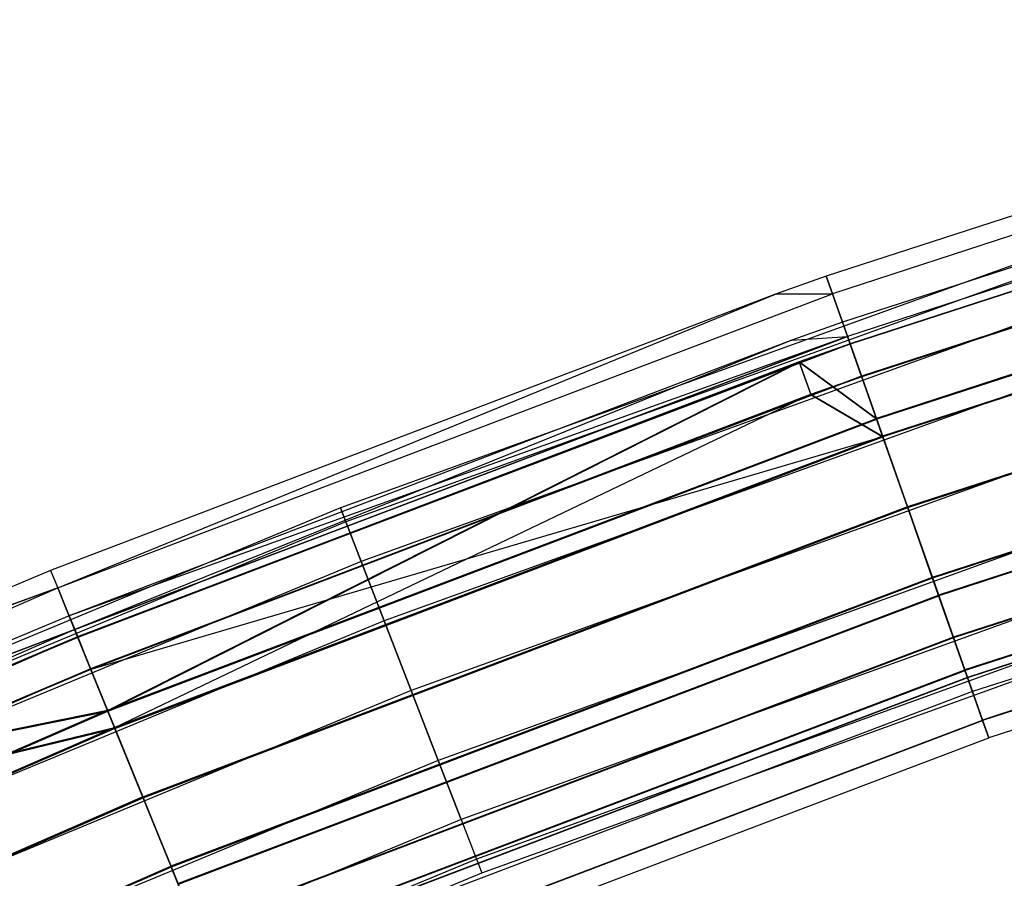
# Model space of a CAD drawing. Extents: x -176 to 176, y -176 to 176.
# Tile 125 of 208: x -66 to -56, y 159 to 168. Entities that reach past the tile are written whole.
import ezdxf

# ---------------------------------------------------------------- set-up
doc = ezdxf.new("R2010")
doc.units = 0
doc.header["$LTSCALE"] = 25.4
doc.layers.get('0').update_dxf_attribs({"linetype": 'CONTINUOUS'})

# ---------------------------------------------------------------- blocks, each defined once
blk = doc.blocks.new('BIURKOWA_B_STL')
at = {"color": 0}
for p, q in [((-50.183, 168.172, 408), (-58.25, 165.551, 408)), ((-50.183, 168.172, 197), (-58.25, 165.551, 197)), ((-50.183, 168.172, 408), (-58.25, 165.551, 408)), ((-50.183, 168.172, 197), (-58.25, 165.551, 197)), ((-50.129, 167.99, 408.957), (-58.187, 165.372, 408.957)), ((-50.129, 167.99, 408.957), (-58.187, 165.372, 408.957)), ((-50.129, 167.99, 196.044), (-58.187, 165.372, 196.044)), ((-50.129, 167.99, 196.044), (-58.187, 165.372, 196.044)), ((-50.04, 167.693, 197), (-58.084, 165.08, 197)), ((-50.04, 167.693, 197), (-58.084, 165.08, 197)), ((-50.04, 167.693, 408), (-58.084, 165.08, 408)), ((-50.04, 167.693, 408), (-58.084, 165.08, 408)), ((-49.997, 167.547, 196.235), (-58.033, 164.936, 196.235)), ((-49.997, 167.547, 196.235), (-58.033, 164.936, 196.235)), ((-49.997, 167.547, 408.765), (-58.033, 164.936, 408.765)), ((-49.997, 167.547, 408.765), (-58.033, 164.936, 408.765)), ((-49.974, 167.471, 195.233), (-58.007, 164.861, 195.233)), ((-49.974, 167.471, 195.233), (-58.007, 164.861, 195.233)), ((-49.974, 167.47, 406.232), (-58.007, 164.861, 406.232)), ((-49.974, 167.47, 406.232), (-58.007, 164.861, 406.232)), ((-49.974, 167.47, 409.768), (-58.007, 164.861, 409.768)), ((-49.974, 167.47, 409.768), (-58.007, 164.861, 409.768)), ((-49.972, 167.465, 198.773), (-58.005, 164.855, 198.773)), ((-49.972, 167.465, 198.773), (-58.005, 164.855, 198.773)), ((-49.873, 167.132, 195.587), (-57.89, 164.528, 195.587)), ((-49.873, 167.132, 195.587), (-57.89, 164.528, 195.587)), ((-57.889, 164.527, 406.586), (-49.873, 167.132, 406.586)), ((-57.889, 164.527, 406.586), (-49.873, 167.132, 406.586)), ((-57.889, 164.527, 409.414), (-49.873, 167.132, 409.414)), ((-57.889, 164.527, 409.414), (-49.873, 167.132, 409.414)), ((-49.871, 167.126, 198.42), (-57.888, 164.522, 198.42)), ((-49.871, 167.126, 198.42), (-57.888, 164.522, 198.42)), ((-49.743, 166.695, 194.691), (-57.738, 164.097, 194.691)), ((-49.743, 166.695, 194.691), (-57.738, 164.097, 194.691)), ((-49.742, 166.693, 405.69), (-57.738, 164.095, 405.69)), ((-49.742, 166.693, 405.69), (-57.738, 164.095, 405.69)), ((-49.742, 166.693, 410.31), (-57.738, 164.095, 410.31)), ((-49.742, 166.693, 410.31), (-57.738, 164.095, 410.31)), ((-49.74, 166.687, 199.312), (-57.735, 164.089, 199.312)), ((-49.74, 166.687, 199.312), (-57.735, 164.089, 199.312)), ((-57.675, 163.916, 195.153), (-49.688, 166.511, 195.153)), ((-57.675, 163.916, 195.153), (-49.688, 166.511, 195.153)), ((-49.687, 166.51, 406.152), (-57.674, 163.915, 406.152)), ((-49.687, 166.51, 406.152), (-57.674, 163.915, 406.152)), ((-49.687, 166.51, 409.848), (-57.674, 163.915, 409.848)), ((-49.687, 166.51, 409.848), (-57.674, 163.915, 409.848)), ((-49.686, 166.503, 198.851), (-57.672, 163.909, 198.851)), ((-49.686, 166.503, 198.851), (-57.672, 163.909, 198.851)), ((-55.613, 165.928, 408), (-63.217, 163.183, 408)), ((-55.613, 165.928, 408), (-63.217, 163.183, 408)), ((-55.613, 165.928, 197), (-63.217, 163.183, 197)), ((-55.613, 165.928, 197), (-63.217, 163.183, 197)), ((-55.565, 165.784, 408.765), (-63.162, 163.041, 408.765)), ((-55.565, 165.784, 408.765), (-63.162, 163.041, 408.765)), ((-55.565, 165.784, 407.235), (-63.162, 163.041, 407.235)), ((-55.565, 165.784, 407.235), (-63.162, 163.041, 407.235)), ((-55.565, 165.784, 197.765), (-63.162, 163.041, 197.765)), ((-55.565, 165.784, 197.765), (-63.162, 163.041, 197.765)), ((-55.565, 165.784, 196.235), (-63.162, 163.041, 196.235)), ((-55.565, 165.784, 196.235), (-63.162, 163.041, 196.235)), ((-49.469, 165.779, 194.5), (-57.421, 163.195, 194.5)), ((-49.469, 165.779, 194.5), (-57.421, 163.195, 194.5)), ((-49.469, 165.779, 195), (-57.421, 163.195, 195)), ((-49.469, 165.779, 195), (-57.421, 163.195, 195)), ((-49.469, 165.777, 405.5), (-57.42, 163.193, 405.5)), ((-49.469, 165.777, 405.5), (-57.42, 163.193, 405.5)), ((-49.469, 165.777, 410.5), (-57.42, 163.193, 410.5)), ((-49.469, 165.777, 410.5), (-57.42, 163.193, 410.5)), ((-49.469, 165.777, 406), (-57.42, 163.193, 406)), ((-49.469, 165.777, 410), (-57.42, 163.193, 410)), ((-49.469, 165.777, 406), (-57.42, 163.193, 406)), ((-49.469, 165.777, 410), (-57.42, 163.193, 410)), ((-49.467, 165.77, 199.5), (-57.418, 163.187, 199.5)), ((-49.467, 165.77, 199.5), (-57.418, 163.187, 199.5)), ((-57.418, 163.187, 199), (-49.467, 165.77, 199)), ((-57.418, 163.187, 199), (-49.467, 165.77, 199)), ((-58.25, 165.551, 408), (-58.771, 165.367, 408)), ((-58.25, 165.551, 197), (-58.771, 165.367, 197)), ((-58.25, 165.551, 408), (-58.771, 165.367, 408)), ((-58.25, 165.551, 197), (-58.771, 165.367, 197)), ((-58.187, 165.372, 408.957), (-58.25, 165.551, 408)), ((-58.187, 165.372, 408.957), (-58.25, 165.551, 408)), ((-58.25, 165.551, 197), (-58.25, 165.551, 408)), ((-58.25, 165.551, 197), (-58.25, 165.551, 408)), ((-58.25, 165.551, 197), (-58.187, 165.372, 196.044)), ((-58.25, 165.551, 197), (-58.187, 165.372, 196.044)), ((-58.771, 165.367, 408), (-66.18, 162.544, 408)), ((-58.771, 165.367, 197), (-66.18, 162.544, 197)), ((-58.771, 165.367, 408), (-66.18, 162.544, 408)), ((-58.771, 165.367, 197), (-66.18, 162.544, 197)), ((-66.108, 162.367, 408.957), (-58.187, 165.372, 408.957)), ((-66.108, 162.367, 408.957), (-58.187, 165.372, 408.957)), ((-66.108, 162.368, 196.044), (-58.187, 165.372, 196.044)), ((-66.108, 162.368, 196.044), (-58.187, 165.372, 196.044)), ((-66.108, 162.367, 408.957), (-58.771, 165.367, 408)), ((-66.108, 162.367, 408.957), (-58.771, 165.367, 408)), ((-66.108, 162.368, 196.044), (-58.771, 165.367, 197)), ((-66.108, 162.368, 196.044), (-58.771, 165.367, 197)), ((-55.427, 165.373, 409.414), (-63.006, 162.636, 409.414)), ((-55.427, 165.373, 409.414), (-63.006, 162.636, 409.414)), ((-55.427, 165.373, 406.586), (-63.006, 162.636, 406.586)), ((-55.427, 165.373, 406.586), (-63.006, 162.636, 406.586)), ((-55.427, 165.373, 198.414), (-63.006, 162.636, 198.414)), ((-55.427, 165.373, 198.414), (-63.006, 162.636, 198.414)), ((-55.427, 165.373, 195.586), (-63.006, 162.636, 195.586)), ((-55.427, 165.373, 195.586), (-63.006, 162.636, 195.586)), ((-58.771, 165.367, 408), (-58.187, 165.372, 408.957)), ((-58.771, 165.367, 408), (-58.187, 165.372, 408.957)), ((-58.187, 165.372, 196.044), (-58.771, 165.367, 197)), ((-58.187, 165.372, 196.044), (-58.771, 165.367, 197)), ((-58.771, 165.367, 197), (-58.771, 165.367, 408)), ((-58.771, 165.367, 197), (-58.771, 165.367, 408)), ((-58.007, 164.861, 409.768), (-58.187, 165.372, 408.957)), ((-58.007, 164.861, 409.768), (-58.187, 165.372, 408.957)), ((-58.187, 165.372, 196.044), (-58.007, 164.861, 195.233)), ((-58.187, 165.372, 196.044), (-58.007, 164.861, 195.233)), ((-58.084, 165.08, 197), (-58.604, 164.896, 197)), ((-58.084, 165.08, 197), (-58.604, 164.896, 197)), ((-58.084, 165.08, 408), (-58.604, 164.896, 408)), ((-58.084, 165.08, 408), (-58.604, 164.896, 408)), ((-58.084, 165.08, 197), (-58.033, 164.936, 196.235)), ((-58.084, 165.08, 197), (-58.033, 164.936, 196.235)), ((-58.084, 165.08, 197), (-58.084, 165.08, 408)), ((-58.084, 165.08, 197), (-58.084, 165.08, 408)), ((-58.084, 165.08, 408), (-58.033, 164.936, 408.765)), ((-58.084, 165.08, 408), (-58.033, 164.936, 408.765)), ((-49.25, 165.046, 195.151), (-57.167, 162.473, 195.151)), ((-49.25, 165.046, 195.151), (-57.167, 162.473, 195.151)), ((-57.166, 162.471, 406.152), (-49.25, 165.043, 406.152)), ((-49.25, 165.043, 409.848), (-57.166, 162.471, 409.848)), ((-57.166, 162.471, 406.152), (-49.25, 165.043, 406.152)), ((-49.25, 165.043, 409.848), (-57.166, 162.471, 409.848)), ((-49.248, 165.038, 198.845), (-57.164, 162.466, 198.845)), ((-49.248, 165.038, 198.845), (-57.164, 162.466, 198.845)), ((-58.033, 164.936, 408.765), (-65.992, 162.081, 408)), ((-58.033, 164.936, 408.765), (-65.992, 162.081, 408)), ((-58.604, 164.896, 197), (-65.992, 162.081, 197)), ((-58.604, 164.896, 197), (-65.992, 162.081, 197)), ((-58.604, 164.896, 408), (-65.992, 162.081, 408)), ((-58.604, 164.896, 408), (-65.992, 162.081, 408)), ((-58.033, 164.936, 196.235), (-65.934, 161.94, 196.235)), ((-58.033, 164.936, 196.235), (-65.934, 161.94, 196.235)), ((-65.934, 161.94, 408.765), (-58.033, 164.936, 408.765)), ((-65.934, 161.94, 408.765), (-58.033, 164.936, 408.765)), ((-58.604, 164.896, 197), (-65.934, 161.94, 196.235)), ((-58.604, 164.896, 197), (-65.934, 161.94, 196.235)), ((-58.604, 164.896, 197), (-58.033, 164.936, 196.235)), ((-58.604, 164.896, 197), (-58.033, 164.936, 196.235)), ((-58.604, 164.896, 408), (-58.033, 164.936, 408.765)), ((-58.604, 164.896, 408), (-58.033, 164.936, 408.765)), ((-58.604, 164.896, 197), (-58.604, 164.896, 408)), ((-58.604, 164.896, 197), (-58.604, 164.896, 408)), ((-57.89, 164.528, 195.587), (-58.033, 164.936, 196.235)), ((-57.89, 164.528, 195.587), (-58.033, 164.936, 196.235)), ((-57.889, 164.527, 409.414), (-58.033, 164.936, 408.765)), ((-57.889, 164.527, 409.414), (-58.033, 164.936, 408.765)), ((-65.904, 161.865, 409.768), (-58.007, 164.861, 409.768)), ((-65.904, 161.865, 409.768), (-58.007, 164.861, 409.768)), ((-65.904, 161.866, 195.233), (-58.007, 164.861, 195.233)), ((-65.904, 161.866, 195.233), (-58.007, 164.861, 195.233)), ((-58.007, 164.861, 406.232), (-58.526, 164.677, 406.232)), ((-58.007, 164.861, 406.232), (-58.526, 164.677, 406.232)), ((-58.005, 164.855, 198.773), (-58.524, 164.672, 198.773)), ((-58.005, 164.855, 198.773), (-58.524, 164.672, 198.773)), ((-57.889, 164.527, 406.586), (-58.007, 164.861, 406.232)), ((-57.889, 164.527, 406.586), (-58.007, 164.861, 406.232)), ((-58.007, 164.861, 406.232), (-57.738, 164.095, 405.69)), ((-57.738, 164.095, 410.31), (-58.007, 164.861, 409.768)), ((-58.007, 164.861, 406.232), (-57.738, 164.095, 405.69)), ((-57.738, 164.095, 410.31), (-58.007, 164.861, 409.768)), ((-58.007, 164.861, 195.233), (-57.738, 164.097, 194.691)), ((-58.007, 164.861, 195.233), (-57.738, 164.097, 194.691)), ((-57.735, 164.089, 199.312), (-58.005, 164.855, 198.773)), ((-57.735, 164.089, 199.312), (-58.005, 164.855, 198.773)), ((-57.888, 164.522, 198.42), (-58.005, 164.855, 198.773)), ((-57.888, 164.522, 198.42), (-58.005, 164.855, 198.773)), ((-49.196, 164.862, 194.689), (-57.103, 162.293, 194.689)), ((-49.196, 164.862, 194.689), (-57.103, 162.293, 194.689)), ((-49.195, 164.86, 405.69), (-57.103, 162.29, 405.69)), ((-49.195, 164.86, 405.69), (-57.103, 162.29, 405.69)), ((-49.195, 164.86, 410.31), (-57.103, 162.29, 410.31)), ((-49.195, 164.86, 410.31), (-57.103, 162.29, 410.31)), ((-49.193, 164.854, 199.307), (-57.101, 162.285, 199.307)), ((-49.193, 164.854, 199.307), (-57.101, 162.285, 199.307)), ((-55.221, 164.757, 409.848), (-62.771, 162.031, 409.848)), ((-55.221, 164.757, 409.848), (-62.771, 162.031, 409.848)), ((-55.221, 164.757, 406.152), (-62.771, 162.031, 406.152)), ((-55.221, 164.757, 406.152), (-62.771, 162.031, 406.152)), ((-55.221, 164.757, 198.848), (-62.771, 162.031, 198.848)), ((-55.221, 164.757, 198.848), (-62.771, 162.031, 198.848)), ((-55.221, 164.757, 195.152), (-62.771, 162.031, 195.152)), ((-55.221, 164.757, 195.152), (-62.771, 162.031, 195.152)), ((-58.526, 164.677, 406.232), (-65.904, 161.865, 406.232)), ((-58.526, 164.677, 406.232), (-65.904, 161.865, 406.232)), ((-58.524, 164.672, 198.773), (-65.902, 161.86, 198.773)), ((-58.524, 164.672, 198.773), (-65.902, 161.86, 198.773)), ((-65.598, 161.114, 405.69), (-58.526, 164.677, 406.232)), ((-65.598, 161.114, 405.69), (-58.526, 164.677, 406.232)), ((-65.596, 161.108, 199.312), (-58.524, 164.672, 198.773)), ((-65.596, 161.108, 199.312), (-58.524, 164.672, 198.773)), ((-58.408, 164.344, 406.586), (-58.526, 164.677, 406.232)), ((-58.408, 164.344, 406.586), (-58.526, 164.677, 406.232)), ((-57.738, 164.095, 405.69), (-58.526, 164.677, 406.232)), ((-57.738, 164.095, 405.69), (-58.526, 164.677, 406.232)), ((-58.524, 164.672, 198.773), (-57.735, 164.089, 199.312)), ((-58.524, 164.672, 198.773), (-57.735, 164.089, 199.312)), ((-58.406, 164.338, 198.42), (-58.524, 164.672, 198.773)), ((-58.406, 164.338, 198.42), (-58.524, 164.672, 198.773)), ((-57.89, 164.528, 195.587), (-65.771, 161.539, 195.587)), ((-57.89, 164.528, 195.587), (-65.771, 161.539, 195.587)), ((-57.889, 164.527, 409.414), (-65.771, 161.538, 409.414)), ((-57.889, 164.527, 409.414), (-65.771, 161.538, 409.414)), ((-58.408, 164.344, 406.586), (-57.889, 164.527, 406.586)), ((-58.408, 164.344, 406.586), (-57.889, 164.527, 406.586)), ((-57.888, 164.522, 198.42), (-58.406, 164.338, 198.42)), ((-57.888, 164.522, 198.42), (-58.406, 164.338, 198.42)), ((-57.675, 163.916, 195.153), (-57.89, 164.528, 195.587)), ((-57.675, 163.916, 195.153), (-57.89, 164.528, 195.587)), ((-57.889, 164.527, 406.586), (-57.674, 163.915, 406.152)), ((-57.889, 164.527, 409.414), (-57.674, 163.915, 409.848)), ((-57.889, 164.527, 409.414), (-57.674, 163.915, 409.848)), ((-57.889, 164.527, 406.586), (-57.674, 163.915, 406.152)), ((-57.888, 164.522, 198.42), (-57.672, 163.909, 198.851)), ((-57.888, 164.522, 198.42), (-57.672, 163.909, 198.851)), ((-49.065, 164.424, 195.583), (-56.951, 161.861, 195.583)), ((-49.065, 164.424, 195.583), (-56.951, 161.861, 195.583)), ((-49.064, 164.421, 406.586), (-56.951, 161.859, 406.586)), ((-49.064, 164.421, 406.586), (-56.951, 161.859, 406.586)), ((-49.064, 164.421, 409.414), (-56.951, 161.859, 409.414)), ((-49.064, 164.421, 409.414), (-56.951, 161.859, 409.414)), ((-49.063, 164.418, 198.41), (-56.949, 161.855, 198.41)), ((-49.063, 164.418, 198.41), (-56.949, 161.855, 198.41)), ((-65.771, 161.538, 406.586), (-58.408, 164.344, 406.586)), ((-65.771, 161.538, 406.586), (-58.408, 164.344, 406.586)), ((-58.406, 164.338, 198.42), (-65.769, 161.533, 198.42)), ((-58.406, 164.338, 198.42), (-65.769, 161.533, 198.42)), ((-58.408, 164.344, 406.586), (-65.526, 160.937, 406.152)), ((-58.408, 164.344, 406.586), (-65.526, 160.937, 406.152)), ((-58.408, 164.344, 406.586), (-57.674, 163.915, 406.152)), ((-58.408, 164.344, 406.586), (-57.674, 163.915, 406.152)), ((-58.406, 164.338, 198.42), (-57.672, 163.909, 198.851)), ((-58.406, 164.338, 198.42), (-57.672, 163.909, 198.851)), ((-65.599, 161.116, 194.691), (-57.738, 164.097, 194.691)), ((-65.599, 161.116, 194.691), (-57.738, 164.097, 194.691)), ((-65.598, 161.114, 410.31), (-57.738, 164.095, 410.31)), ((-65.598, 161.114, 410.31), (-57.738, 164.095, 410.31)), ((-65.598, 161.114, 405.69), (-57.738, 164.095, 405.69)), ((-65.598, 161.114, 405.69), (-57.738, 164.095, 405.69)), ((-65.596, 161.108, 199.312), (-57.735, 164.089, 199.312)), ((-65.596, 161.108, 199.312), (-57.735, 164.089, 199.312)), ((-57.738, 164.097, 194.691), (-57.421, 163.195, 194.5)), ((-57.738, 164.097, 194.691), (-57.421, 163.195, 194.5)), ((-57.42, 163.193, 410.5), (-57.738, 164.095, 410.31)), ((-57.738, 164.095, 405.69), (-57.42, 163.193, 405.5)), ((-57.738, 164.095, 405.69), (-57.42, 163.193, 405.5)), ((-57.42, 163.193, 410.5), (-57.738, 164.095, 410.31)), ((-57.418, 163.187, 199.5), (-57.735, 164.089, 199.312)), ((-57.418, 163.187, 199.5), (-57.735, 164.089, 199.312)), ((-48.964, 164.085, 195.23), (-56.834, 161.528, 195.23)), ((-48.964, 164.085, 195.23), (-56.834, 161.528, 195.23)), ((-48.963, 164.083, 406.232), (-56.833, 161.525, 406.232)), ((-48.963, 164.083, 406.232), (-56.833, 161.525, 406.232)), ((-48.963, 164.083, 409.768), (-56.833, 161.525, 409.768)), ((-48.963, 164.083, 409.768), (-56.833, 161.525, 409.768)), ((-48.962, 164.079, 198.764), (-56.832, 161.522, 198.764)), ((-48.962, 164.079, 198.764), (-56.832, 161.522, 198.764)), ((-54.978, 164.032, 410), (-62.495, 161.318, 410)), ((-54.978, 164.032, 410), (-62.495, 161.318, 410)), ((-54.978, 164.032, 406), (-62.495, 161.318, 406)), ((-54.978, 164.032, 406), (-62.495, 161.318, 406)), ((-54.978, 164.032, 199), (-62.495, 161.318, 199)), ((-54.978, 164.032, 199), (-62.495, 161.318, 199)), ((-54.978, 164.032, 195), (-62.495, 161.318, 195)), ((-54.978, 164.032, 195), (-62.495, 161.318, 195)), ((-48.941, 164.007, 196.231), (-56.807, 161.451, 196.231)), ((-48.941, 164.007, 196.231), (-56.807, 161.451, 196.231)), ((-48.94, 164.006, 408.765), (-56.807, 161.45, 408.765)), ((-48.94, 164.006, 407.235), (-56.807, 161.45, 407.235)), ((-48.94, 164.006, 407.235), (-56.807, 161.45, 407.235)), ((-48.94, 164.006, 408.765), (-56.807, 161.45, 408.765)), ((-48.94, 164.004, 197.761), (-56.806, 161.448, 197.761)), ((-48.94, 164.004, 197.761), (-56.806, 161.448, 197.761)), ((-57.672, 163.909, 198.851), (-65.769, 161.533, 198.42)), ((-57.672, 163.909, 198.851), (-65.769, 161.533, 198.42)), ((-57.675, 163.916, 195.153), (-65.527, 160.939, 195.153)), ((-57.675, 163.916, 195.153), (-65.527, 160.939, 195.153)), ((-57.674, 163.915, 406.152), (-65.526, 160.937, 406.152)), ((-57.674, 163.915, 409.848), (-65.526, 160.937, 409.848)), ((-57.674, 163.915, 406.152), (-65.526, 160.937, 406.152)), ((-57.674, 163.915, 409.848), (-65.526, 160.937, 409.848)), ((-65.523, 160.931, 198.851), (-57.672, 163.909, 198.851)), ((-65.523, 160.931, 198.851), (-57.672, 163.909, 198.851)), ((-57.675, 163.916, 195.153), (-57.421, 163.195, 195)), ((-57.675, 163.916, 195.153), (-57.421, 163.195, 195)), ((-57.42, 163.193, 406), (-57.674, 163.915, 406.152)), ((-57.42, 163.193, 406), (-57.674, 163.915, 406.152)), ((-57.674, 163.915, 409.848), (-57.42, 163.193, 410)), ((-57.674, 163.915, 409.848), (-57.42, 163.193, 410)), ((-57.418, 163.187, 199), (-57.672, 163.909, 198.851)), ((-57.418, 163.187, 199), (-57.672, 163.909, 198.851)), ((-48.897, 163.86, 196.996), (-56.756, 161.306, 196.996)), ((-48.897, 163.86, 196.996), (-56.756, 161.306, 196.996)), ((-48.897, 163.86, 408), (-56.756, 161.306, 408)), ((-48.897, 163.86, 408), (-56.756, 161.306, 408)), ((-48.809, 163.565, 196.04), (-56.654, 161.016, 196.04)), ((-48.809, 163.565, 196.04), (-56.654, 161.016, 196.04)), ((-48.808, 163.563, 407.043), (-56.653, 161.014, 407.043)), ((-48.808, 163.563, 407.043), (-56.653, 161.014, 407.043)), ((-48.808, 163.563, 408.957), (-56.653, 161.014, 408.957)), ((-48.808, 163.563, 408.957), (-56.653, 161.014, 408.957)), ((-48.808, 163.561, 197.952), (-56.653, 161.012, 197.952)), ((-48.808, 163.561, 197.952), (-56.653, 161.012, 197.952)), ((-48.754, 163.381, 408), (-56.59, 160.835, 408)), ((-48.754, 163.381, 408), (-56.59, 160.835, 408)), ((-48.754, 163.381, 196.996), (-56.59, 160.835, 196.996)), ((-48.754, 163.381, 196.996), (-56.59, 160.835, 196.996)), ((-54.735, 163.306, 409.848), (-62.218, 160.604, 409.848)), ((-54.735, 163.306, 409.848), (-62.218, 160.604, 409.848)), ((-54.735, 163.306, 406.152), (-62.218, 160.604, 406.152)), ((-54.735, 163.306, 406.152), (-62.218, 160.604, 406.152)), ((-54.735, 163.306, 198.848), (-62.218, 160.604, 198.848)), ((-54.735, 163.306, 198.848), (-62.218, 160.604, 198.848)), ((-54.735, 163.306, 195.152), (-62.218, 160.604, 195.152)), ((-54.735, 163.306, 195.152), (-62.218, 160.604, 195.152)), ((-63.217, 163.183, 408), (-70.686, 160.089, 408)), ((-63.217, 163.183, 408), (-70.686, 160.089, 408)), ((-63.217, 163.183, 197), (-70.686, 160.089, 197)), ((-63.217, 163.183, 197), (-70.686, 160.089, 197)), ((-65.238, 160.23, 194.5), (-57.421, 163.195, 194.5)), ((-65.238, 160.23, 194.5), (-57.421, 163.195, 194.5)), ((-65.238, 160.23, 195), (-57.421, 163.195, 195)), ((-65.238, 160.23, 195), (-57.421, 163.195, 195)), ((-65.237, 160.228, 410.5), (-57.42, 163.193, 410.5)), ((-65.237, 160.228, 410.5), (-57.42, 163.193, 410.5)), ((-65.237, 160.228, 405.5), (-57.42, 163.193, 405.5)), ((-65.237, 160.228, 405.5), (-57.42, 163.193, 405.5)), ((-57.42, 163.193, 406), (-65.237, 160.228, 406)), ((-57.42, 163.193, 406), (-65.237, 160.228, 406)), ((-57.42, 163.193, 410), (-65.237, 160.228, 410)), ((-57.42, 163.193, 410), (-65.237, 160.228, 410)), ((-65.235, 160.222, 199.5), (-57.418, 163.187, 199.5)), ((-65.235, 160.222, 199.5), (-57.418, 163.187, 199.5)), ((-57.418, 163.187, 199), (-65.235, 160.222, 199)), ((-57.418, 163.187, 199), (-65.235, 160.222, 199)), ((-63.217, 163.183, 408), (-63.162, 163.041, 408.765)), ((-63.217, 163.183, 408), (-63.162, 163.041, 408.765)), ((-63.162, 163.041, 407.235), (-63.217, 163.183, 408)), ((-63.162, 163.041, 407.235), (-63.217, 163.183, 408)), ((-63.217, 163.183, 197), (-63.162, 163.041, 197.765)), ((-63.217, 163.183, 197), (-63.162, 163.041, 197.765)), ((-63.162, 163.041, 196.235), (-63.217, 163.183, 197)), ((-63.162, 163.041, 196.235), (-63.217, 163.183, 197)), ((-57.421, 163.195, 194.5), (-57.103, 162.293, 194.689)), ((-57.421, 163.195, 194.5), (-57.103, 162.293, 194.689)), ((-57.167, 162.473, 195.151), (-57.421, 163.195, 195)), ((-57.167, 162.473, 195.151), (-57.421, 163.195, 195)), ((-57.103, 162.29, 410.31), (-57.42, 163.193, 410.5)), ((-57.42, 163.193, 405.5), (-57.103, 162.29, 405.69)), ((-57.42, 163.193, 405.5), (-57.103, 162.29, 405.69)), ((-57.103, 162.29, 410.31), (-57.42, 163.193, 410.5)), ((-57.166, 162.471, 406.152), (-57.42, 163.193, 406)), ((-57.42, 163.193, 410), (-57.166, 162.471, 409.848)), ((-57.166, 162.471, 406.152), (-57.42, 163.193, 406)), ((-57.42, 163.193, 410), (-57.166, 162.471, 409.848)), ((-57.101, 162.285, 199.307), (-57.418, 163.187, 199.5)), ((-57.101, 162.285, 199.307), (-57.418, 163.187, 199.5)), ((-57.418, 163.187, 199), (-57.164, 162.466, 198.845)), ((-57.418, 163.187, 199), (-57.164, 162.466, 198.845)), ((-63.162, 163.041, 408.765), (-70.625, 159.95, 408.765)), ((-63.162, 163.041, 408.765), (-70.625, 159.95, 408.765)), ((-63.162, 163.041, 407.235), (-70.625, 159.95, 407.235)), ((-63.162, 163.041, 407.235), (-70.625, 159.95, 407.235)), ((-63.162, 163.041, 197.765), (-70.625, 159.95, 197.765)), ((-63.162, 163.041, 197.765), (-70.625, 159.95, 197.765)), ((-63.162, 163.041, 196.235), (-70.625, 159.95, 196.235)), ((-63.162, 163.041, 196.235), (-70.625, 159.95, 196.235)), ((-63.162, 163.041, 408.765), (-63.006, 162.636, 409.414)), ((-63.162, 163.041, 408.765), (-63.006, 162.636, 409.414)), ((-63.006, 162.636, 406.586), (-63.162, 163.041, 407.235)), ((-63.006, 162.636, 406.586), (-63.162, 163.041, 407.235)), ((-63.162, 163.041, 197.765), (-63.006, 162.636, 198.414)), ((-63.162, 163.041, 197.765), (-63.006, 162.636, 198.414)), ((-63.006, 162.636, 195.586), (-63.162, 163.041, 196.235)), ((-63.006, 162.636, 195.586), (-63.162, 163.041, 196.235)), ((-54.528, 162.691, 409.414), (-61.984, 159.999, 409.414)), ((-54.528, 162.691, 409.414), (-61.984, 159.999, 409.414)), ((-54.528, 162.691, 406.586), (-61.984, 159.999, 406.586)), ((-54.528, 162.691, 406.586), (-61.984, 159.999, 406.586)), ((-54.528, 162.691, 198.414), (-61.984, 159.999, 198.414)), ((-54.528, 162.691, 198.414), (-61.984, 159.999, 198.414)), ((-54.528, 162.691, 195.586), (-61.984, 159.999, 195.586)), ((-54.528, 162.691, 195.586), (-61.984, 159.999, 195.586)), ((-63.006, 162.636, 409.414), (-70.45, 159.553, 409.414)), ((-63.006, 162.636, 409.414), (-70.45, 159.553, 409.414)), ((-63.006, 162.636, 406.586), (-70.45, 159.553, 406.586)), ((-63.006, 162.636, 406.586), (-70.45, 159.553, 406.586)), ((-63.006, 162.636, 198.414), (-70.45, 159.553, 198.414)), ((-63.006, 162.636, 198.414), (-70.45, 159.553, 198.414)), ((-63.006, 162.636, 195.586), (-70.45, 159.553, 195.586)), ((-63.006, 162.636, 195.586), (-70.45, 159.553, 195.586)), ((-63.006, 162.636, 409.414), (-62.771, 162.031, 409.848)), ((-63.006, 162.636, 409.414), (-62.771, 162.031, 409.848)), ((-62.771, 162.031, 406.152), (-63.006, 162.636, 406.586)), ((-62.771, 162.031, 406.152), (-63.006, 162.636, 406.586)), ((-63.006, 162.636, 198.414), (-62.771, 162.031, 198.848)), ((-63.006, 162.636, 198.414), (-62.771, 162.031, 198.848)), ((-62.771, 162.031, 195.152), (-63.006, 162.636, 195.586)), ((-62.771, 162.031, 195.152), (-63.006, 162.636, 195.586)), ((-66.18, 162.544, 408), (-69.919, 160.971, 408)), ((-66.18, 162.544, 197), (-69.919, 160.971, 197)), ((-66.18, 162.544, 408), (-69.919, 160.971, 408)), ((-66.18, 162.544, 197), (-69.919, 160.971, 197)), ((-66.18, 162.544, 408), (-66.108, 162.367, 408.957)), ((-66.18, 162.544, 408), (-66.108, 162.367, 408.957)), ((-66.18, 162.544, 197), (-66.18, 162.544, 408)), ((-66.18, 162.544, 197), (-66.18, 162.544, 408)), ((-66.18, 162.544, 197), (-66.108, 162.368, 196.044)), ((-66.18, 162.544, 197), (-66.108, 162.368, 196.044)), ((-57.167, 162.473, 195.151), (-64.95, 159.522, 195.151)), ((-57.167, 162.473, 195.151), (-64.95, 159.522, 195.151)), ((-57.166, 162.471, 406.152), (-64.949, 159.519, 406.152)), ((-57.166, 162.471, 409.848), (-64.949, 159.519, 409.848)), ((-57.166, 162.471, 409.848), (-64.949, 159.519, 409.848)), ((-57.166, 162.471, 406.152), (-64.949, 159.519, 406.152)), ((-57.164, 162.466, 198.845), (-64.947, 159.514, 198.845)), ((-57.164, 162.466, 198.845), (-64.947, 159.514, 198.845)), ((-56.951, 161.861, 195.583), (-57.167, 162.473, 195.151)), ((-56.951, 161.861, 195.583), (-57.167, 162.473, 195.151)), ((-57.166, 162.471, 406.152), (-56.951, 161.859, 406.586)), ((-57.166, 162.471, 409.848), (-56.951, 161.859, 409.414)), ((-57.166, 162.471, 409.848), (-56.951, 161.859, 409.414)), ((-57.166, 162.471, 406.152), (-56.951, 161.859, 406.586)), ((-57.164, 162.466, 198.845), (-56.949, 161.855, 198.41)), ((-57.164, 162.466, 198.845), (-56.949, 161.855, 198.41)), ((-73.876, 158.984, 196.044), (-66.108, 162.368, 196.044)), ((-73.876, 158.984, 196.044), (-66.108, 162.368, 196.044)), ((-73.876, 158.984, 408.957), (-66.108, 162.367, 408.957)), ((-73.876, 158.984, 408.957), (-66.108, 162.367, 408.957)), ((-66.108, 162.368, 196.044), (-69.919, 160.971, 197)), ((-66.108, 162.368, 196.044), (-69.919, 160.971, 197)), ((-69.919, 160.971, 408), (-66.108, 162.367, 408.957)), ((-69.919, 160.971, 408), (-66.108, 162.367, 408.957)), ((-66.108, 162.368, 196.044), (-65.904, 161.866, 195.233)), ((-66.108, 162.368, 196.044), (-65.904, 161.866, 195.233)), ((-65.904, 161.865, 409.768), (-66.108, 162.367, 408.957)), ((-65.904, 161.865, 409.768), (-66.108, 162.367, 408.957)), ((-64.878, 159.345, 194.689), (-57.103, 162.293, 194.689)), ((-64.878, 159.345, 194.689), (-57.103, 162.293, 194.689)), ((-64.877, 159.342, 410.31), (-57.103, 162.29, 410.31)), ((-64.877, 159.342, 410.31), (-57.103, 162.29, 410.31)), ((-64.877, 159.342, 405.69), (-57.103, 162.29, 405.69)), ((-64.877, 159.342, 405.69), (-57.103, 162.29, 405.69)), ((-64.874, 159.337, 199.307), (-57.101, 162.285, 199.307)), ((-64.874, 159.337, 199.307), (-57.101, 162.285, 199.307)), ((-54.391, 162.28, 408.765), (-61.827, 159.595, 408.765)), ((-54.391, 162.28, 408.765), (-61.827, 159.595, 408.765)), ((-54.391, 162.28, 407.235), (-61.827, 159.595, 407.235)), ((-54.391, 162.28, 407.235), (-61.827, 159.595, 407.235)), ((-54.391, 162.28, 197.765), (-61.827, 159.595, 197.765)), ((-54.391, 162.28, 197.765), (-61.827, 159.595, 197.765)), ((-54.391, 162.28, 196.235), (-61.827, 159.595, 196.235)), ((-54.391, 162.28, 196.235), (-61.827, 159.595, 196.235)), ((-57.103, 162.293, 194.689), (-56.834, 161.528, 195.23)), ((-57.103, 162.293, 194.689), (-56.834, 161.528, 195.23)), ((-56.833, 161.525, 409.768), (-57.103, 162.29, 410.31)), ((-57.103, 162.29, 405.69), (-56.833, 161.525, 406.232)), ((-57.103, 162.29, 405.69), (-56.833, 161.525, 406.232)), ((-56.833, 161.525, 409.768), (-57.103, 162.29, 410.31)), ((-56.832, 161.522, 198.764), (-57.101, 162.285, 199.307)), ((-56.832, 161.522, 198.764), (-57.101, 162.285, 199.307)), ((-65.992, 162.081, 197), (-69.72, 160.512, 197)), ((-65.992, 162.081, 197), (-69.72, 160.512, 197)), ((-65.992, 162.081, 408), (-69.72, 160.512, 408)), ((-65.992, 162.081, 408), (-69.72, 160.512, 408)), ((-65.992, 162.081, 197), (-65.934, 161.94, 196.235)), ((-65.992, 162.081, 197), (-65.934, 161.94, 196.235)), ((-65.992, 162.081, 197), (-65.992, 162.081, 408)), ((-65.992, 162.081, 197), (-65.992, 162.081, 408)), ((-65.934, 161.94, 408.765), (-65.992, 162.081, 408)), ((-65.934, 161.94, 408.765), (-65.992, 162.081, 408)), ((-61.772, 159.453, 408), (-54.342, 162.135, 408)), ((-61.772, 159.453, 408), (-54.342, 162.135, 408)), ((-61.772, 159.453, 197), (-54.342, 162.135, 197)), ((-61.772, 159.453, 197), (-54.342, 162.135, 197)), ((-62.771, 162.031, 409.848), (-70.187, 158.959, 409.848)), ((-62.771, 162.031, 409.848), (-70.187, 158.959, 409.848)), ((-62.771, 162.031, 406.152), (-70.187, 158.959, 406.152)), ((-62.771, 162.031, 406.152), (-70.187, 158.959, 406.152)), ((-62.771, 162.031, 198.848), (-70.187, 158.959, 198.848)), ((-62.771, 162.031, 198.848), (-70.187, 158.959, 198.848)), ((-62.771, 162.031, 195.152), (-70.187, 158.959, 195.152)), ((-62.771, 162.031, 195.152), (-70.187, 158.959, 195.152)), ((-62.771, 162.031, 409.848), (-62.495, 161.318, 410)), ((-62.771, 162.031, 409.848), (-62.495, 161.318, 410)), ((-62.495, 161.318, 406), (-62.771, 162.031, 406.152)), ((-62.495, 161.318, 406), (-62.771, 162.031, 406.152)), ((-62.771, 162.031, 198.848), (-62.495, 161.318, 199)), ((-62.771, 162.031, 198.848), (-62.495, 161.318, 199)), ((-62.495, 161.318, 195), (-62.771, 162.031, 195.152)), ((-62.495, 161.318, 195), (-62.771, 162.031, 195.152)), ((-65.934, 161.94, 196.235), (-73.681, 158.565, 196.235)), ((-65.934, 161.94, 196.235), (-73.681, 158.565, 196.235)), ((-65.934, 161.94, 408.765), (-73.681, 158.565, 408.765)), ((-65.934, 161.94, 408.765), (-73.681, 158.565, 408.765)), ((-73.648, 158.493, 195.233), (-65.904, 161.866, 195.233)), ((-73.648, 158.493, 195.233), (-65.904, 161.866, 195.233)), ((-73.647, 158.492, 409.768), (-65.904, 161.865, 409.768)), ((-73.647, 158.492, 409.768), (-65.904, 161.865, 409.768)), ((-65.934, 161.94, 196.235), (-69.72, 160.512, 197)), ((-65.934, 161.94, 196.235), (-69.72, 160.512, 197)), ((-69.72, 160.512, 408), (-65.934, 161.94, 408.765)), ((-69.72, 160.512, 408), (-65.934, 161.94, 408.765)), ((-65.904, 161.865, 406.232), (-69.628, 160.299, 406.232)), ((-65.904, 161.865, 406.232), (-69.628, 160.299, 406.232)), ((-65.902, 161.86, 198.773), (-69.625, 160.294, 198.773)), ((-65.902, 161.86, 198.773), (-69.625, 160.294, 198.773)), ((-65.771, 161.539, 195.587), (-65.934, 161.94, 196.235)), ((-65.771, 161.539, 195.587), (-65.934, 161.94, 196.235)), ((-65.934, 161.94, 408.765), (-65.771, 161.538, 409.414)), ((-65.934, 161.94, 408.765), (-65.771, 161.538, 409.414)), ((-65.904, 161.866, 195.233), (-65.599, 161.116, 194.691)), ((-65.904, 161.866, 195.233), (-65.599, 161.116, 194.691)), ((-65.771, 161.538, 406.586), (-65.904, 161.865, 406.232)), ((-65.771, 161.538, 406.586), (-65.904, 161.865, 406.232)), ((-65.904, 161.865, 406.232), (-65.598, 161.114, 405.69)), ((-65.598, 161.114, 410.31), (-65.904, 161.865, 409.768)), ((-65.598, 161.114, 410.31), (-65.904, 161.865, 409.768)), ((-65.904, 161.865, 406.232), (-65.598, 161.114, 405.69)), ((-65.902, 161.86, 198.773), (-65.596, 161.108, 199.312)), ((-65.902, 161.86, 198.773), (-65.596, 161.108, 199.312)), ((-65.769, 161.533, 198.42), (-65.902, 161.86, 198.773)), ((-65.769, 161.533, 198.42), (-65.902, 161.86, 198.773)), ((-56.951, 161.861, 195.583), (-64.705, 158.921, 195.583)), ((-56.951, 161.861, 195.583), (-64.705, 158.921, 195.583)), ((-56.807, 161.451, 196.231), (-56.951, 161.861, 195.583)), ((-56.807, 161.451, 196.231), (-56.951, 161.861, 195.583)), ((-56.951, 161.859, 409.414), (-64.704, 158.918, 409.414)), ((-64.704, 158.918, 406.586), (-56.951, 161.859, 406.586)), ((-56.951, 161.859, 409.414), (-64.704, 158.918, 409.414)), ((-64.704, 158.918, 406.586), (-56.951, 161.859, 406.586)), ((-56.949, 161.855, 198.41), (-64.703, 158.915, 198.41)), ((-56.949, 161.855, 198.41), (-64.703, 158.915, 198.41)), ((-56.951, 161.859, 409.414), (-56.807, 161.45, 408.765)), ((-56.807, 161.45, 407.235), (-56.951, 161.859, 406.586)), ((-56.807, 161.45, 407.235), (-56.951, 161.859, 406.586)), ((-56.951, 161.859, 409.414), (-56.807, 161.45, 408.765)), ((-56.949, 161.855, 198.41), (-56.806, 161.448, 197.761)), ((-56.949, 161.855, 198.41), (-56.806, 161.448, 197.761)), ((-65.771, 161.539, 195.587), (-73.499, 158.173, 195.587)), ((-65.771, 161.539, 195.587), (-73.499, 158.173, 195.587)), ((-65.771, 161.538, 409.414), (-73.498, 158.172, 409.414)), ((-65.771, 161.538, 409.414), (-73.498, 158.172, 409.414)), ((-69.487, 159.975, 406.586), (-65.771, 161.538, 406.586)), ((-69.487, 159.975, 406.586), (-65.771, 161.538, 406.586)), ((-65.769, 161.533, 198.42), (-69.485, 159.97, 198.42)), ((-65.769, 161.533, 198.42), (-69.485, 159.97, 198.42)), ((-65.527, 160.939, 195.153), (-65.771, 161.539, 195.587)), ((-65.527, 160.939, 195.153), (-65.771, 161.539, 195.587)), ((-65.771, 161.538, 409.414), (-65.526, 160.937, 409.848)), ((-65.771, 161.538, 406.586), (-65.526, 160.937, 406.152)), ((-65.771, 161.538, 406.586), (-65.526, 160.937, 406.152)), ((-65.771, 161.538, 409.414), (-65.526, 160.937, 409.848)), ((-65.523, 160.931, 198.851), (-65.769, 161.533, 198.42)), ((-65.523, 160.931, 198.851), (-65.769, 161.533, 198.42)), ((-64.572, 158.593, 195.23), (-56.834, 161.528, 195.23)), ((-64.572, 158.593, 195.23), (-56.834, 161.528, 195.23)), ((-64.571, 158.591, 409.768), (-56.833, 161.525, 409.768)), ((-64.571, 158.591, 409.768), (-56.833, 161.525, 409.768)), ((-64.571, 158.591, 406.232), (-56.833, 161.525, 406.232)), ((-64.571, 158.591, 406.232), (-56.833, 161.525, 406.232)), ((-64.569, 158.587, 198.764), (-56.832, 161.522, 198.764)), ((-64.569, 158.587, 198.764), (-56.832, 161.522, 198.764)), ((-56.834, 161.528, 195.23), (-56.654, 161.016, 196.04)), ((-56.834, 161.528, 195.23), (-56.654, 161.016, 196.04)), ((-56.653, 161.014, 408.957), (-56.833, 161.525, 409.768)), ((-56.833, 161.525, 406.232), (-56.653, 161.014, 407.043)), ((-56.833, 161.525, 406.232), (-56.653, 161.014, 407.043)), ((-56.653, 161.014, 408.957), (-56.833, 161.525, 409.768)), ((-56.653, 161.012, 197.952), (-56.832, 161.522, 198.764)), ((-56.653, 161.012, 197.952), (-56.832, 161.522, 198.764)), ((-56.807, 161.451, 196.231), (-64.541, 158.518, 196.231)), ((-56.807, 161.451, 196.231), (-64.541, 158.518, 196.231)), ((-56.807, 161.45, 408.765), (-64.541, 158.517, 408.765)), ((-56.807, 161.45, 408.765), (-64.541, 158.517, 408.765)), ((-56.807, 161.45, 407.235), (-64.541, 158.517, 407.235)), ((-56.807, 161.45, 407.235), (-64.541, 158.517, 407.235)), ((-56.806, 161.448, 197.761), (-64.54, 158.515, 197.761)), ((-56.806, 161.448, 197.761), (-64.54, 158.515, 197.761)), ((-56.756, 161.306, 196.996), (-56.807, 161.451, 196.231)), ((-56.756, 161.306, 196.996), (-56.807, 161.451, 196.231)), ((-56.807, 161.45, 408.765), (-56.756, 161.306, 408)), ((-56.807, 161.45, 408.765), (-56.756, 161.306, 408)), ((-56.756, 161.306, 408), (-56.807, 161.45, 407.235)), ((-56.756, 161.306, 408), (-56.807, 161.45, 407.235)), ((-56.806, 161.448, 197.761), (-56.756, 161.306, 196.996)), ((-56.806, 161.448, 197.761), (-56.756, 161.306, 196.996)), ((-62.495, 161.318, 410), (-69.878, 158.259, 410)), ((-62.495, 161.318, 410), (-69.878, 158.259, 410)), ((-62.495, 161.318, 406), (-69.878, 158.259, 406)), ((-62.495, 161.318, 406), (-69.878, 158.259, 406)), ((-62.495, 161.318, 199), (-69.878, 158.259, 199)), ((-62.495, 161.318, 199), (-69.878, 158.259, 199)), ((-62.495, 161.318, 195), (-69.878, 158.259, 195)), ((-62.495, 161.318, 195), (-69.878, 158.259, 195)), ((-56.756, 161.306, 196.996), (-64.483, 158.376, 196.996)), ((-56.756, 161.306, 196.996), (-64.483, 158.376, 196.996)), ((-56.756, 161.306, 408), (-64.483, 158.376, 408)), ((-56.756, 161.306, 408), (-64.483, 158.376, 408)), ((-62.495, 161.318, 410), (-62.218, 160.604, 409.848)), ((-62.495, 161.318, 410), (-62.218, 160.604, 409.848)), ((-62.218, 160.604, 406.152), (-62.495, 161.318, 406)), ((-62.218, 160.604, 406.152), (-62.495, 161.318, 406)), ((-62.495, 161.318, 199), (-62.218, 160.604, 198.848)), ((-62.495, 161.318, 199), (-62.218, 160.604, 198.848)), ((-62.218, 160.604, 195.152), (-62.495, 161.318, 195)), ((-62.218, 160.604, 195.152), (-62.495, 161.318, 195)), ((-73.306, 157.758, 194.691), (-65.599, 161.116, 194.691)), ((-73.306, 157.758, 194.691), (-65.599, 161.116, 194.691)), ((-73.306, 157.757, 410.31), (-65.598, 161.114, 410.31)), ((-73.306, 157.757, 410.31), (-65.598, 161.114, 410.31)), ((-73.306, 157.757, 405.69), (-65.598, 161.114, 405.69)), ((-73.306, 157.757, 405.69), (-65.598, 161.114, 405.69)), ((-73.303, 157.751, 199.312), (-65.596, 161.108, 199.312)), ((-73.303, 157.751, 199.312), (-65.596, 161.108, 199.312)), ((-65.598, 161.114, 405.69), (-69.628, 160.299, 406.232)), ((-65.598, 161.114, 405.69), (-69.628, 160.299, 406.232)), ((-69.625, 160.294, 198.773), (-65.596, 161.108, 199.312)), ((-69.625, 160.294, 198.773), (-65.596, 161.108, 199.312)), ((-65.599, 161.116, 194.691), (-65.238, 160.23, 194.5)), ((-65.599, 161.116, 194.691), (-65.238, 160.23, 194.5)), ((-65.237, 160.228, 410.5), (-65.598, 161.114, 410.31)), ((-65.598, 161.114, 405.69), (-65.237, 160.228, 405.5)), ((-65.237, 160.228, 410.5), (-65.598, 161.114, 410.31)), ((-65.598, 161.114, 405.69), (-65.237, 160.228, 405.5)), ((-65.235, 160.222, 199.5), (-65.596, 161.108, 199.312)), ((-65.235, 160.222, 199.5), (-65.596, 161.108, 199.312)), ((-64.367, 158.09, 196.04), (-56.654, 161.016, 196.04)), ((-64.367, 158.09, 196.04), (-56.654, 161.016, 196.04)), ((-64.366, 158.089, 408.957), (-56.653, 161.014, 408.957)), ((-64.366, 158.089, 408.957), (-56.653, 161.014, 408.957)), ((-64.366, 158.089, 407.043), (-56.653, 161.014, 407.043)), ((-64.366, 158.089, 407.043), (-56.653, 161.014, 407.043)), ((-64.366, 158.087, 197.952), (-56.653, 161.012, 197.952)), ((-64.366, 158.087, 197.952), (-56.653, 161.012, 197.952)), ((-56.654, 161.016, 196.04), (-56.59, 160.835, 196.996)), ((-56.654, 161.016, 196.04), (-56.59, 160.835, 196.996)), ((-56.59, 160.835, 408), (-56.653, 161.014, 408.957)), ((-56.653, 161.014, 407.043), (-56.59, 160.835, 408)), ((-56.653, 161.014, 407.043), (-56.59, 160.835, 408)), ((-56.59, 160.835, 408), (-56.653, 161.014, 408.957)), ((-56.59, 160.835, 196.996), (-56.653, 161.012, 197.952)), ((-56.59, 160.835, 196.996), (-56.653, 161.012, 197.952)), ((-65.527, 160.939, 195.153), (-73.226, 157.585, 195.153)), ((-65.527, 160.939, 195.153), (-73.226, 157.585, 195.153)), ((-65.526, 160.937, 406.152), (-73.225, 157.583, 406.152)), ((-65.526, 160.937, 409.848), (-73.225, 157.583, 409.848)), ((-65.526, 160.937, 406.152), (-73.225, 157.583, 406.152)), ((-65.526, 160.937, 409.848), (-73.225, 157.583, 409.848)), ((-65.523, 160.931, 198.851), (-73.222, 157.577, 198.851)), ((-65.523, 160.931, 198.851), (-73.222, 157.577, 198.851)), ((-65.526, 160.937, 406.152), (-69.487, 159.975, 406.586)), ((-65.526, 160.937, 406.152), (-69.487, 159.975, 406.586)), ((-69.485, 159.97, 198.42), (-65.523, 160.931, 198.851)), ((-69.485, 159.97, 198.42), (-65.523, 160.931, 198.851)), ((-65.238, 160.23, 195), (-65.527, 160.939, 195.153)), ((-65.238, 160.23, 195), (-65.527, 160.939, 195.153)), ((-65.237, 160.228, 406), (-65.526, 160.937, 406.152)), ((-65.237, 160.228, 406), (-65.526, 160.937, 406.152)), ((-65.526, 160.937, 409.848), (-65.237, 160.228, 410)), ((-65.526, 160.937, 409.848), (-65.237, 160.228, 410)), ((-65.523, 160.931, 198.851), (-65.235, 160.222, 199)), ((-65.523, 160.931, 198.851), (-65.235, 160.222, 199)), ((-64.295, 157.913, 408), (-56.59, 160.835, 408)), ((-64.295, 157.913, 408), (-56.59, 160.835, 408)), ((-64.295, 157.913, 196.996), (-56.59, 160.835, 196.996)), ((-64.295, 157.913, 196.996), (-56.59, 160.835, 196.996)), ((-62.218, 160.604, 409.848), (-69.569, 157.559, 409.848)), ((-62.218, 160.604, 409.848), (-69.569, 157.559, 409.848)), ((-62.218, 160.604, 406.152), (-69.569, 157.559, 406.152)), ((-62.218, 160.604, 406.152), (-69.569, 157.559, 406.152)), ((-62.218, 160.604, 198.848), (-69.569, 157.559, 198.848)), ((-62.218, 160.604, 198.848), (-69.569, 157.559, 198.848)), ((-62.218, 160.604, 195.152), (-69.569, 157.559, 195.152)), ((-62.218, 160.604, 195.152), (-69.569, 157.559, 195.152)), ((-62.218, 160.604, 409.848), (-61.984, 159.999, 409.414)), ((-62.218, 160.604, 409.848), (-61.984, 159.999, 409.414)), ((-61.984, 159.999, 406.586), (-62.218, 160.604, 406.152)), ((-61.984, 159.999, 406.586), (-62.218, 160.604, 406.152)), ((-62.218, 160.604, 198.848), (-61.984, 159.999, 198.414)), ((-62.218, 160.604, 198.848), (-61.984, 159.999, 198.414)), ((-61.984, 159.999, 195.586), (-62.218, 160.604, 195.152)), ((-61.984, 159.999, 195.586), (-62.218, 160.604, 195.152)), ((-72.903, 156.891, 194.5), (-65.238, 160.23, 194.5)), ((-72.903, 156.891, 194.5), (-65.238, 160.23, 194.5)), ((-65.238, 160.23, 195), (-72.903, 156.891, 195)), ((-65.238, 160.23, 195), (-72.903, 156.891, 195)), ((-72.902, 156.889, 410.5), (-65.237, 160.228, 410.5)), ((-72.902, 156.889, 410.5), (-65.237, 160.228, 410.5)), ((-72.902, 156.889, 405.5), (-65.237, 160.228, 405.5)), ((-72.902, 156.889, 405.5), (-65.237, 160.228, 405.5)), ((-65.237, 160.228, 406), (-72.902, 156.889, 406)), ((-65.237, 160.228, 406), (-72.902, 156.889, 406)), ((-65.237, 160.228, 410), (-72.902, 156.889, 410)), ((-65.237, 160.228, 410), (-72.902, 156.889, 410)), ((-72.9, 156.883, 199.5), (-65.235, 160.222, 199.5)), ((-72.9, 156.883, 199.5), (-65.235, 160.222, 199.5)), ((-65.235, 160.222, 199), (-72.9, 156.883, 199)), ((-65.235, 160.222, 199), (-72.9, 156.883, 199)), ((-65.238, 160.23, 194.5), (-64.878, 159.345, 194.689)), ((-65.238, 160.23, 194.5), (-64.878, 159.345, 194.689)), ((-65.238, 160.23, 195), (-64.95, 159.522, 195.151)), ((-65.238, 160.23, 195), (-64.95, 159.522, 195.151)), ((-64.877, 159.342, 410.31), (-65.237, 160.228, 410.5)), ((-65.237, 160.228, 405.5), (-64.877, 159.342, 405.69)), ((-64.877, 159.342, 410.31), (-65.237, 160.228, 410.5)), ((-65.237, 160.228, 405.5), (-64.877, 159.342, 405.69)), ((-64.949, 159.519, 406.152), (-65.237, 160.228, 406)), ((-64.949, 159.519, 406.152), (-65.237, 160.228, 406)), ((-65.237, 160.228, 410), (-64.949, 159.519, 409.848)), ((-65.237, 160.228, 410), (-64.949, 159.519, 409.848)), ((-64.874, 159.337, 199.307), (-65.235, 160.222, 199.5)), ((-64.874, 159.337, 199.307), (-65.235, 160.222, 199.5)), ((-65.235, 160.222, 199), (-64.947, 159.514, 198.845)), ((-65.235, 160.222, 199), (-64.947, 159.514, 198.845)), ((-61.984, 159.999, 409.414), (-69.307, 156.966, 409.414)), ((-61.984, 159.999, 409.414), (-69.307, 156.966, 409.414)), ((-61.984, 159.999, 406.586), (-69.307, 156.966, 406.586)), ((-61.984, 159.999, 406.586), (-69.307, 156.966, 406.586)), ((-61.984, 159.999, 198.414), (-69.307, 156.966, 198.414)), ((-61.984, 159.999, 198.414), (-69.307, 156.966, 198.414)), ((-61.984, 159.999, 195.586), (-69.307, 156.966, 195.586)), ((-61.984, 159.999, 195.586), (-69.307, 156.966, 195.586)), ((-61.984, 159.999, 409.414), (-61.827, 159.595, 408.765)), ((-61.984, 159.999, 409.414), (-61.827, 159.595, 408.765)), ((-61.984, 159.999, 406.586), (-61.827, 159.595, 407.235)), ((-61.984, 159.999, 406.586), (-61.827, 159.595, 407.235)), ((-61.984, 159.999, 198.414), (-61.827, 159.595, 197.765)), ((-61.984, 159.999, 198.414), (-61.827, 159.595, 197.765)), ((-61.984, 159.999, 195.586), (-61.827, 159.595, 196.235)), ((-61.984, 159.999, 195.586), (-61.827, 159.595, 196.235)), ((-61.827, 159.595, 408.765), (-69.132, 156.569, 408.765)), ((-61.827, 159.595, 408.765), (-69.132, 156.569, 408.765)), ((-61.827, 159.595, 407.235), (-69.132, 156.569, 407.235)), ((-61.827, 159.595, 407.235), (-69.132, 156.569, 407.235)), ((-61.827, 159.595, 197.765), (-69.132, 156.569, 197.765)), ((-61.827, 159.595, 197.765), (-69.132, 156.569, 197.765)), ((-61.827, 159.595, 196.235), (-69.132, 156.569, 196.235)), ((-61.827, 159.595, 196.235), (-69.132, 156.569, 196.235)), ((-61.827, 159.595, 408.765), (-61.772, 159.453, 408)), ((-61.827, 159.595, 408.765), (-61.772, 159.453, 408)), ((-61.827, 159.595, 407.235), (-61.772, 159.453, 408)), ((-61.827, 159.595, 407.235), (-61.772, 159.453, 408)), ((-61.827, 159.595, 197.765), (-61.772, 159.453, 197)), ((-61.827, 159.595, 197.765), (-61.772, 159.453, 197)), ((-61.827, 159.595, 196.235), (-61.772, 159.453, 197)), ((-61.827, 159.595, 196.235), (-61.772, 159.453, 197)), ((-72.581, 156.198, 195.151), (-64.95, 159.522, 195.151)), ((-72.581, 156.198, 195.151), (-64.95, 159.522, 195.151)), ((-64.949, 159.519, 409.848), (-72.58, 156.195, 409.848)), ((-64.949, 159.519, 406.152), (-72.58, 156.195, 406.152)), ((-64.949, 159.519, 406.152), (-72.58, 156.195, 406.152)), ((-64.949, 159.519, 409.848), (-72.58, 156.195, 409.848)), ((-64.947, 159.514, 198.845), (-72.577, 156.19, 198.845)), ((-64.947, 159.514, 198.845), (-72.577, 156.19, 198.845)), ((-69.07, 156.43, 408), (-61.772, 159.453, 408)), ((-69.07, 156.43, 408), (-61.772, 159.453, 408)), ((-69.07, 156.43, 197), (-61.772, 159.453, 197)), ((-69.07, 156.43, 197), (-61.772, 159.453, 197)), ((-64.705, 158.921, 195.583), (-64.95, 159.522, 195.151)), ((-64.705, 158.921, 195.583), (-64.95, 159.522, 195.151)), ((-64.949, 159.519, 409.848), (-64.704, 158.918, 409.414)), ((-64.704, 158.918, 406.586), (-64.949, 159.519, 406.152)), ((-64.949, 159.519, 409.848), (-64.704, 158.918, 409.414)), ((-64.704, 158.918, 406.586), (-64.949, 159.519, 406.152)), ((-64.947, 159.514, 198.845), (-64.703, 158.915, 198.41)), ((-64.947, 159.514, 198.845), (-64.703, 158.915, 198.41))]:
    blk.add_line(p, q, dxfattribs=at)

msp = doc.modelspace()

# ---------------------------------------------------------------- block references
at = {"color": 253}
msp.add_blockref('BIURKOWA_B_STL', (0, 0), dxfattribs=at)

doc.saveas('drawing.dxf')
